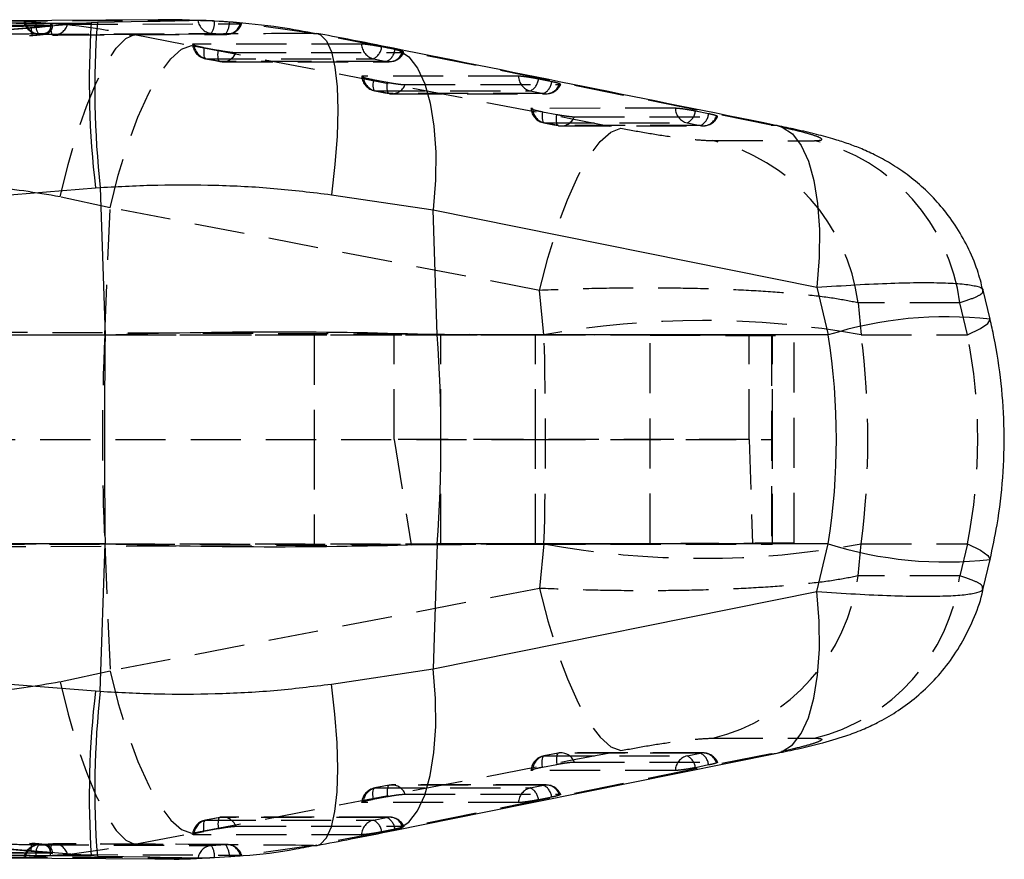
# Model space of a CAD drawing. Extents: x 33 to 407, y 68 to 265.
# Tile 9 of 20: x 195 to 220, y 118 to 139. Entities that reach past the tile are written whole.
import ezdxf

# ---------------------------------------------------------------- set-up
doc = ezdxf.new("R2010")
doc.units = 0
doc.linetypes.add('HIDDEN', pattern=[1.905, 1.27, -0.635])
doc.layers.get('0').update_dxf_attribs({"linetype": 'CONTINUOUS'})

msp = doc.modelspace()

# ---------------------------------------------------------------- linework, layer by layer
at = {"color": 7, "linetype": 'CONTINUOUS'}
for p, q in [((195.5846, 138.6858), (191.6614, 138.6418)), ((196.6133, 138.7428), (193.7869, 138.5155)), ((198.3559, 138.8217), (193.892, 138.7896)), ((196.7681, 138.7553), (196.6133, 138.7428)), ((198.3566, 138.7831), (198.058, 138.7779)), ((199.676, 138.7844), (199.4761, 138.7925)), ((199.8521, 138.7773), (199.676, 138.7844)), ((193.7869, 138.5155), (195.0895, 138.6208)), ((163.2317, 131.8809), (196.7213, 134.5678)), ((196.7213, 134.5678), (196.8429, 134.5772)), ((196.8429, 134.5772), (196.9635, 130.8404)), ((202.6976, 134.393), (205.2754, 134.0076)), ((205.3775, 130.8437), (205.2754, 134.0076)), ((205.2754, 134.0076), (214.9922, 132.0499)), ((214.9922, 132.0499), (215.2769, 130.8437)), ((219.3768, 131.2419), (219.2032, 131.9776)), ((196.9635, 130.8404), (163.0482, 130.8404)), ((215.2769, 130.8437), (205.3775, 130.8437)), ((196.9635, 125.5594), (163.0482, 125.5594)), ((196.8429, 121.8226), (196.9635, 125.5594)), ((205.3775, 125.5561), (205.2754, 122.3922)), ((215.2769, 125.5561), (205.3775, 125.5561)), ((214.9922, 124.3498), (215.2769, 125.5561)), ((219.2032, 124.4222), (219.3768, 125.1579)), ((163.2317, 124.5189), (196.7213, 121.832)), ((205.2754, 122.3922), (214.9922, 124.3498)), ((202.6976, 122.0068), (205.2754, 122.3922)), ((196.7213, 121.832), (196.8429, 121.8226)), ((195.5846, 117.7139), (191.6614, 117.758)), ((196.6133, 117.657), (193.7869, 117.8843)), ((193.7869, 117.8843), (195.0895, 117.779)), ((193.8858, 117.6086), (198.3569, 117.5782)), ((196.7681, 117.6445), (196.6133, 117.657)), ((198.3575, 117.6167), (198.1015, 117.6212)), ((199.4746, 117.6061), (199.6726, 117.6177)), ((200.1123, 117.6342), (199.7374, 117.6096))]:
    msp.add_line(p, q, dxfattribs=at)
at = {"color": 8, "linetype": 'CONTINUOUS'}
for p, q in [((191.6614, 138.6235), (195.5608, 138.6683)), ((198.058, 138.7779), (196.7681, 138.7553)), ((191.6614, 117.7763), (195.5608, 117.7315)), ((198.1015, 117.6212), (196.7681, 117.6445))]:
    msp.add_line(p, q, dxfattribs=at)
at = {"color": 7, "linetype": 'HIDDEN'}
for p, q in [((195.2179, 138.758), (195.5807, 138.7338)), ((195.5608, 138.6683), (195.5846, 138.6686)), ((195.6326, 138.6663), (195.6326, 138.6822)), ((199.4647, 138.8025), (198.3566, 138.7831)), ((200.1123, 138.7655), (199.7374, 138.7901)), ((202.2423, 138.479), (200.3495, 138.7433)), ((200.3897, 138.7235), (200.4236, 138.7256)), ((177.9618, 137.0423), (195.113, 138.4265)), ((195.6409, 138.4377), (195.2829, 138.46)), ((197.7109, 138.4465), (199.1489, 138.1719)), ((199.6525, 138.4806), (200.0135, 138.4555)), ((204.1126, 138.1146), (202.2423, 138.479)), ((202.2423, 138.479), (202.3325, 138.4782)), ((199.4685, 138.1215), (199.8298, 138.053)), ((204.3025, 138.0671), (203.9676, 138.1356)), ((213.8285, 136.157), (204.1126, 138.1146)), ((204.1126, 138.1146), (204.2642, 138.1019)), ((199.8765, 137.7688), (199.5152, 137.8373)), ((203.7588, 137.8367), (204.0937, 137.7682)), ((203.7544, 137.3082), (204.1156, 137.2397)), ((208.2748, 137.2546), (207.9399, 137.3231)), ((208.4668, 137.1809), (208.5017, 137.185)), ((204.1624, 136.9555), (203.8011, 137.024)), ((207.7311, 137.0241), (208.066, 136.9556)), ((208.0402, 136.4949), (208.4015, 136.4263)), ((212.2471, 136.4422), (211.9122, 136.5106)), ((208.4482, 136.1421), (208.0869, 136.2107)), ((211.7035, 136.2116), (212.0383, 136.1431)), ((212.4391, 136.3684), (212.4732, 136.3721)), ((213.8285, 136.157), (213.9829, 136.1439)), ((212.3519, 135.7631), (214.9293, 135.7619)), ((197.0911, 134.065), (195.8271, 134.3397)), ((196.9537, 130.8437), (197.0911, 134.065)), ((207.9679, 131.9707), (197.0911, 134.065)), ((208.0788, 130.8437), (207.9679, 131.9707)), ((218.6119, 131.6548), (216.0331, 131.6563)), ((216.0331, 131.6563), (216.113, 130.8437)), ((218.8033, 130.8437), (218.6119, 131.6548)), ((159.4377, 131.0665), (204.2886, 130.8708)), ((159.3979, 130.8499), (207.8628, 130.8499)), ((188.2373, 130.8437), (196.9537, 130.8437)), ((196.9537, 130.8437), (208.0788, 130.8437)), ((202.2628, 130.8499), (202.2628, 128.1999)), ((204.2886, 130.8708), (210.7669, 130.8425)), ((204.2886, 128.1999), (204.2886, 130.8708)), ((205.4628, 128.1999), (205.4628, 130.8499)), ((207.8628, 128.1999), (207.8628, 130.8499)), ((207.8628, 130.8499), (213.8628, 130.8499)), ((210.7669, 125.5573), (210.7669, 130.8425)), ((213.2751, 128.1999), (213.2751, 130.8316)), ((213.8414, 130.8291), (213.8414, 125.5707)), ((213.8628, 128.1999), (213.8628, 130.8499)), ((214.4134, 125.5732), (214.4134, 130.8266)), ((216.113, 130.8437), (218.8033, 130.8437)), ((159.1279, 128.1999), (204.2886, 128.1999)), ((159.1279, 128.1999), (207.8628, 128.1999)), ((202.2628, 128.1999), (202.2628, 125.5499)), ((204.2886, 128.1999), (204.719, 125.5309)), ((213.2751, 128.1999), (204.2886, 128.1999)), ((205.4628, 125.5499), (205.4628, 128.1999)), ((207.8628, 128.1999), (213.8628, 128.1999)), ((207.8628, 125.5499), (207.8628, 128.1999)), ((213.2751, 128.1999), (213.3612, 125.5686)), ((213.8628, 125.5499), (213.8628, 128.1999)), ((159.36, 125.5499), (207.8628, 125.5499)), ((159.3972, 125.3332), (204.719, 125.5309)), ((188.2373, 125.5561), (196.9537, 125.5561)), ((196.9537, 125.5561), (197.0911, 122.3348)), ((196.9537, 125.5561), (208.0788, 125.5561)), ((204.719, 125.5309), (210.7669, 125.5573)), ((207.8628, 125.5499), (213.8628, 125.5499)), ((208.0788, 125.5561), (207.9679, 124.4291)), ((216.0331, 124.7435), (216.113, 125.5561)), ((216.113, 125.5561), (218.8033, 125.5561)), ((218.8033, 125.5561), (218.6119, 124.745)), ((218.6119, 124.745), (216.0331, 124.7435)), ((207.9679, 124.4291), (197.0911, 122.3348)), ((197.0911, 122.3348), (195.8271, 122.0601)), ((212.3519, 120.6367), (214.9293, 120.6379)), ((213.8285, 120.2428), (204.1126, 118.2852)), ((208.4404, 120.2575), (208.0791, 120.1889)), ((208.4482, 120.2577), (208.0869, 120.1891)), ((212.1062, 120.2636), (208.5162, 120.2646)), ((211.7035, 120.1882), (212.0383, 120.2567)), ((213.8285, 120.2428), (213.9829, 120.2559)), ((208.0402, 119.9049), (208.4015, 119.9735)), ((212.2471, 119.9576), (211.9122, 119.8892)), ((204.1545, 119.4441), (203.7933, 119.3756)), ((204.1624, 119.4443), (203.8011, 119.3757)), ((208.1338, 119.4511), (204.2303, 119.4512)), ((207.7311, 119.3757), (208.066, 119.4442)), ((177.9618, 119.3575), (195.113, 117.9733)), ((208.4668, 119.2189), (208.5017, 119.2148)), ((203.7544, 119.0916), (204.1156, 119.1601)), ((208.2748, 119.1452), (207.9399, 119.0767)), ((199.8687, 118.6309), (199.5074, 118.5623)), ((199.8765, 118.631), (199.5152, 118.5625)), ((204.1615, 118.6385), (199.9444, 118.638)), ((203.7588, 118.5631), (204.0937, 118.6316)), ((197.7109, 117.9533), (199.1489, 118.2279)), ((199.4685, 118.2783), (199.8298, 118.3468)), ((204.1126, 118.2852), (202.2423, 117.9208)), ((204.3025, 118.3327), (203.9676, 118.2642)), ((204.1126, 118.2852), (204.263, 118.2977)), ((195.6409, 117.9621), (195.2829, 117.9398)), ((200.0442, 117.9462), (195.6688, 117.9635)), ((199.6525, 117.9192), (200.0135, 117.9443)), ((195.5608, 117.7315), (195.5846, 117.7312)), ((195.6326, 117.7176), (195.6326, 117.7335)), ((202.2423, 117.9208), (200.3495, 117.6565)), ((202.2423, 117.9208), (202.3324, 117.9215)), ((195.2179, 117.6418), (195.5807, 117.666)), ((199.4647, 117.5973), (198.3575, 117.6167)), ((200.3897, 117.6763), (200.4236, 117.6742))]:
    msp.add_line(p, q, dxfattribs=at)
at = {"color": 7, "linetype": 'HIDDEN', "flags": 128}
for points in [[(199.314, 138.805), (198.9754, 138.8033), (197.6112, 138.7961), (194.9421, 138.7814)], [(195.5807, 138.7338), (195.5811, 138.6714), (195.5838, 138.6135), (195.5888, 138.5619), (195.5959, 138.5179), (195.6049, 138.4826), (195.6156, 138.4571), (195.6277, 138.442), (195.6409, 138.4377)], [(196.0151, 138.7091), (196.3508, 138.7102), (197.7148, 138.7149), (200.3897, 138.7235)], [(195.2829, 138.46), (195.6237, 138.4617), (196.9871, 138.4683), (199.6525, 138.4806)], [(200.0135, 138.4555), (199.6727, 138.4542), (198.3093, 138.4488), (195.6409, 138.4377)], [(195.8271, 134.3397), (196.0265, 135.157), (196.2498, 135.9255), (196.4908, 136.6231), (196.7424, 137.2297), (196.9975, 137.7278), (197.2487, 138.1033), (197.4888, 138.3451), (197.7109, 138.4465)], [(197.0911, 134.065), (197.2988, 134.886), (197.5355, 135.6575), (197.7944, 136.3573), (198.068, 136.9649), (198.3483, 137.4628), (198.6273, 137.8365), (198.8967, 138.0752), (199.1489, 138.1719)], [(199.1489, 138.1719), (208.7484, 136.3235), (210.0257, 136.0774)], [(203.4592, 138.2066), (203.118, 138.2066), (201.7532, 138.2068), (199.2156, 138.2072)], [(199.4685, 138.1215), (199.4635, 138.0606), (199.4617, 138.0043), (199.4632, 137.9543), (199.4679, 137.9119), (199.4757, 137.8782), (199.4864, 137.8542), (199.4997, 137.8404), (199.5152, 137.8373)], [(199.8765, 137.7688), (199.861, 137.7719), (199.8477, 137.7856), (199.837, 137.8097), (199.8292, 137.8434), (199.8245, 137.8858), (199.823, 137.9358), (199.8248, 137.992), (199.8298, 138.053)], [(200.2774, 137.994), (200.6186, 137.9939), (201.9834, 137.9938), (204.4945, 137.9935)], [(199.5074, 137.8375), (199.7603, 137.7895), (199.8687, 137.7689)], [(199.5152, 137.8373), (199.8564, 137.8373), (201.2212, 137.8371), (203.7588, 137.8367)], [(204.0937, 137.7682), (203.7525, 137.7682), (202.3877, 137.7684), (199.8765, 137.7688)], [(199.9444, 137.7618), (202.8963, 137.7614), (204.1615, 137.7612)], [(207.4315, 137.394), (207.0903, 137.394), (205.7255, 137.394), (203.5015, 137.394)], [(203.7544, 137.3082), (203.7493, 137.2473), (203.7476, 137.191), (203.749, 137.141), (203.7537, 137.0986), (203.7615, 137.0649), (203.7722, 137.0409), (203.7855, 137.0272), (203.8011, 137.024)], [(204.1624, 136.9555), (204.1468, 136.9586), (204.1335, 136.9723), (204.1228, 136.9964), (204.115, 137.0301), (204.1103, 137.0725), (204.1089, 137.1225), (204.1106, 137.1787), (204.1156, 137.2397)], [(204.5632, 137.1807), (204.9044, 137.1807), (206.2692, 137.1808), (208.4668, 137.1809)], [(203.7933, 137.0242), (204.0462, 136.9762), (204.1545, 136.9557)], [(203.8011, 137.024), (204.1423, 137.0241), (205.5071, 137.0241), (207.7311, 137.0241)], [(208.066, 136.9556), (207.7248, 136.9556), (206.36, 136.9555), (204.1624, 136.9555)], [(204.2303, 136.9485), (206.9628, 136.9486), (208.1338, 136.9487)], [(211.4038, 136.5815), (211.0626, 136.5814), (209.6978, 136.5811), (207.7873, 136.5807)], [(208.0402, 136.4949), (208.0352, 136.4339), (208.0334, 136.3777), (208.0349, 136.3277), (208.0396, 136.2853), (208.0474, 136.2516), (208.0581, 136.2276), (208.0714, 136.2138), (208.0869, 136.2107)], [(208.4482, 136.1421), (208.4326, 136.1452), (208.4193, 136.159), (208.4087, 136.183), (208.4009, 136.2167), (208.3962, 136.2591), (208.3947, 136.3091), (208.3965, 136.3653), (208.4015, 136.4263)], [(208.0791, 136.2109), (208.332, 136.1629), (208.4404, 136.1423)], [(208.0869, 136.2107), (208.4281, 136.2108), (209.7929, 136.2111), (211.7035, 136.2116)], [(208.849, 136.3673), (209.1902, 136.3674), (210.555, 136.3679), (212.4391, 136.3684)], [(207.9679, 131.9707), (208.1756, 132.7915), (208.4124, 133.5629), (208.6713, 134.2626), (208.9449, 134.8701), (209.2252, 135.368), (209.5042, 135.7418), (209.7736, 135.9806), (210.0257, 136.0774)], [(212.0383, 136.1431), (211.6971, 136.143), (210.3323, 136.1427), (208.4482, 136.1421)], [(208.5162, 136.1352), (211.0292, 136.1359), (212.1062, 136.1362)], [(218.8033, 130.8437), (219.1303, 131.0044), (219.3229, 131.1371), (219.3774, 131.239), (219.3768, 131.242)], [(210.7669, 130.8425), (211.5472, 130.8391), (212.2599, 130.836), (212.8899, 130.8332), (213.4241, 130.8309), (213.8514, 130.829), (214.1626, 130.8277), (214.3512, 130.8269), (214.4134, 130.8266)], [(214.4134, 125.5732), (214.3512, 125.5729), (214.1626, 125.5721), (213.8514, 125.5708), (213.4241, 125.5689), (212.8899, 125.5666), (212.2599, 125.5638), (211.5472, 125.5607), (210.7669, 125.5573)], [(218.8033, 125.5561), (219.1303, 125.3954), (219.3229, 125.2627), (219.3774, 125.1608), (219.3768, 125.1578)], [(207.9679, 124.4291), (208.1756, 123.6083), (208.4124, 122.8369), (208.6713, 122.1372), (208.9449, 121.5297), (209.2252, 121.0318), (209.5042, 120.658), (209.7736, 120.4192), (210.0257, 120.3224)], [(197.0911, 122.3348), (197.2988, 121.5138), (197.5355, 120.7423), (197.7944, 120.0425), (198.068, 119.4349), (198.3483, 118.937), (198.6273, 118.5633), (198.8967, 118.3246), (199.1489, 118.2279)], [(195.8271, 122.0601), (196.0265, 121.2428), (196.2498, 120.4743), (196.4908, 119.7767), (196.7424, 119.1701), (196.9975, 118.6719), (197.2487, 118.2965), (197.4888, 118.0547), (197.7109, 117.9533)], [(199.1489, 118.2279), (208.7484, 120.0763), (210.0257, 120.3224)], [(208.0402, 119.9049), (208.0352, 119.9659), (208.0334, 120.0221), (208.0349, 120.0721), (208.0396, 120.1145), (208.0474, 120.1482), (208.0581, 120.1722), (208.0714, 120.186), (208.0869, 120.1891)], [(208.0869, 120.1891), (208.4281, 120.189), (209.7929, 120.1887), (211.7035, 120.1882)], [(208.4482, 120.2577), (208.4326, 120.2546), (208.4193, 120.2408), (208.4087, 120.2168), (208.4009, 120.1831), (208.3962, 120.1407), (208.3947, 120.0907), (208.3965, 120.0345), (208.4015, 119.9735)], [(212.0383, 120.2567), (211.6971, 120.2568), (210.3323, 120.2571), (208.4482, 120.2577)], [(208.849, 120.0325), (209.1902, 120.0323), (210.555, 120.0319), (212.4391, 120.0314)], [(211.4038, 119.8183), (211.0626, 119.8184), (209.6978, 119.8187), (207.7873, 119.8191)], [(204.1624, 119.4443), (204.1468, 119.4412), (204.1335, 119.4274), (204.1228, 119.4034), (204.115, 119.3697), (204.1103, 119.3273), (204.1089, 119.2773), (204.1106, 119.2211), (204.1156, 119.1601)], [(208.066, 119.4442), (207.7248, 119.4442), (206.36, 119.4443), (204.1624, 119.4443)], [(203.7544, 119.0916), (203.7493, 119.1525), (203.7476, 119.2088), (203.749, 119.2588), (203.7537, 119.3012), (203.7615, 119.3348), (203.7722, 119.3589), (203.7855, 119.3726), (203.8011, 119.3757)], [(203.8011, 119.3757), (204.1423, 119.3757), (205.5071, 119.3757), (207.7311, 119.3757)], [(204.5632, 119.2191), (204.9044, 119.2191), (206.2692, 119.219), (208.4668, 119.2189)], [(207.4315, 119.0058), (207.0903, 119.0058), (205.7255, 119.0058), (203.5015, 119.0058)], [(199.4685, 118.2783), (199.4635, 118.3392), (199.4617, 118.3955), (199.4632, 118.4455), (199.4679, 118.4879), (199.4757, 118.5216), (199.4864, 118.5456), (199.4997, 118.5594), (199.5152, 118.5625)], [(199.5152, 118.5625), (199.8564, 118.5625), (201.2212, 118.5627), (203.7588, 118.5631)], [(199.8765, 118.631), (199.861, 118.6279), (199.8477, 118.6142), (199.837, 118.5901), (199.8292, 118.5564), (199.8245, 118.514), (199.823, 118.464), (199.8248, 118.4078), (199.8298, 118.3468)], [(204.0937, 118.6316), (203.7525, 118.6316), (202.3877, 118.6314), (199.8765, 118.631)], [(203.4592, 118.1932), (203.118, 118.1932), (201.7532, 118.193), (199.2156, 118.1926)], [(200.2774, 118.4058), (200.6186, 118.4058), (201.9834, 118.406), (204.4945, 118.4063)], [(195.5807, 117.666), (195.5811, 117.7284), (195.5838, 117.7862), (195.5888, 117.8379), (195.5959, 117.8819), (195.6049, 117.9172), (195.6156, 117.9427), (195.6277, 117.9578), (195.6409, 117.9621)], [(200.0135, 117.9443), (199.6727, 117.9456), (198.3093, 117.951), (195.6409, 117.9621)], [(195.2829, 117.9398), (195.6237, 117.9381), (196.9871, 117.9315), (199.6525, 117.9192)], [(199.314, 117.5948), (198.9754, 117.5965), (197.6112, 117.6037), (194.9421, 117.6184)], [(196.0151, 117.6907), (196.3508, 117.6896), (197.7148, 117.6849), (200.3897, 117.6763)]]:
    msp.add_lwpolyline(points, dxfattribs=at)
at = {"color": 8, "linetype": 'CONTINUOUS', "flags": 128}
for points in [[(202.3325, 138.4782), (202.42, 138.4456), (202.572, 138.2881), (202.6945, 138.0105), (202.7844, 137.6195), (202.8395, 137.1252), (202.8584, 136.5398), (202.8406, 135.878), (202.7865, 135.1563), (202.6976, 134.393)], [(204.2642, 138.1019), (204.3966, 138.0615), (204.6532, 137.8888), (204.8761, 137.6007), (205.0599, 137.2041), (205.2002, 136.7085), (205.2935, 136.1262), (205.3377, 135.4711), (205.3316, 134.7591), (205.2754, 134.0076)], [(213.9829, 136.1439), (214.1126, 136.1041), (214.3692, 135.9316), (214.5923, 135.6435), (214.7762, 135.2469), (214.9166, 134.7513), (215.0101, 134.1689), (215.0543, 133.5137), (215.0483, 132.8016), (214.9922, 132.0499)], [(213.9829, 120.2559), (214.1126, 120.2956), (214.3692, 120.4682), (214.5923, 120.7563), (214.7762, 121.1529), (214.9166, 121.6485), (215.0101, 122.2309), (215.0543, 122.8861), (215.0483, 123.5982), (214.9922, 124.3498)], [(204.263, 118.2977), (204.3966, 118.3383), (204.6532, 118.5109), (204.8761, 118.7991), (205.0599, 119.1957), (205.2002, 119.6913), (205.2935, 120.2736), (205.3377, 120.9287), (205.3316, 121.6407), (205.2754, 122.3922)], [(202.3324, 117.9215), (202.42, 117.9542), (202.572, 118.1116), (202.6945, 118.3893), (202.7844, 118.7802), (202.8395, 119.2746), (202.8584, 119.86), (202.8406, 120.5218), (202.7865, 121.2435), (202.6976, 122.0068)]]:
    msp.add_lwpolyline(points, dxfattribs=at)
at = {"color": 7, "linetype": 'CONTINUOUS', "flags": 128}
msp.add_lwpolyline([(204.2671, 118.2985), (206.6052, 118.7696), (213.9833, 120.2557)], dxfattribs=at)
at = {"color": 7, "linetype": 'HIDDEN'}
for centre, radius, start, end in [((195.3025, 138.8654), 0.406, 192.41177, 266.94189), ((195.3195, 138.8402), 0.382, 188.84767, 264.50089), ((195.5802, 138.6809), 0.3704, 167.97548, 216.61746), ((195.6585, 138.8071), 0.3699, 267.27197, 344.62183), ((199.6926, 138.8612), 0.3827, 188.44028, 263.99035), ((199.2315, 138.7625), 0.5066, 326.19022, 3.12673), ((199.6373, 138.7461), 0.4754, 322.32191, 2.34689), ((200.0345, 138.8241), 0.3692, 266.75058, 344.18504), ((200.0427, 138.8602), 0.406, 270.21482, 340.78329), ((195.6671, 138.8427), 0.406, 265.92554, 270.24592), ((199.5831, 138.2364), 0.406, 185.1688, 259.25576), ((199.6097, 138.2201), 0.3942, 181.86348, 256.14073), ((203.8532, 138.2194), 0.3942, 181.87069, 256.14767), ((199.9404, 138.1244), 0.3614, 259.82601, 338.83841), ((203.602, 138.1686), 0.3671, 295.28622, 354.85046), ((203.9369, 138.1001), 0.367, 295.28485, 354.85392), ((204.1575, 138.1239), 0.3614, 259.83391, 338.8469), ((204.1615, 138.1672), 0.406, 269.99235, 335.41189), ((199.9444, 138.1678), 0.406, 259.25571, 269.99204), ((203.8955, 137.4068), 0.3942, 181.86424, 256.14038), ((207.8255, 137.4068), 0.3942, 181.87334, 256.14866), ((203.8689, 137.4231), 0.406, 185.16922, 259.25507), ((204.2262, 137.3112), 0.3614, 259.82389, 338.83881), ((207.5743, 137.356), 0.3671, 295.29004, 354.85325), ((207.9092, 137.2875), 0.3671, 295.29079, 354.85317), ((208.1298, 137.3113), 0.3614, 259.83557, 338.84747), ((208.1338, 137.3546), 0.406, 270.00178, 335.40377), ((204.2302, 137.3545), 0.406, 259.25499, 270.00143), ((208.1548, 136.6098), 0.406, 185.16977, 259.25378), ((208.1814, 136.5935), 0.3943, 181.86491, 256.13633), ((211.7978, 136.5944), 0.3942, 181.87649, 256.15123), ((211.5466, 136.5436), 0.3672, 295.29954, 354.85513), ((211.8814, 136.4751), 0.3672, 295.30344, 354.85399), ((208.512, 136.4978), 0.3613, 259.82092, 338.83734), ((212.1021, 136.4988), 0.3613, 259.83709, 338.85343), ((212.1061, 136.5422), 0.406, 270.01617, 335.37351), ((208.5161, 136.5412), 0.406, 259.25362, 270.01581), ((211.208, 131.0345), 4.865, 7.34385, 76.40117), ((213.7869, 131.033), 4.8648, 7.34303, 76.41909), ((212.0959, 109.0291), 22.1813, 79.56596, 100.43404), ((259.2988, 128.1999), 62.4012, 177.571783, 182.428217), ((212.0959, 147.3706), 22.1813, 259.56596, 280.43404), ((211.208, 125.3653), 4.865, 283.59883, 352.65615), ((213.7869, 125.3668), 4.8648, 283.58091, 352.65697), ((208.1548, 119.79), 0.406, 100.74622, 174.68471), ((208.1814, 119.8063), 0.3943, 103.86367, 178.13509), ((208.5161, 119.8586), 0.406, 89.98419, 100.74638), ((208.512, 119.902), 0.3613, 21.16266, 100.17908), ((211.7978, 119.8054), 0.3942, 103.84877, 178.12351), ((211.5466, 119.8562), 0.3672, 5.14487, 64.70046), ((212.1021, 119.901), 0.3613, 21.14657, 100.16291), ((211.8814, 119.9247), 0.3672, 5.14601, 64.69656), ((212.1061, 119.8576), 0.406, 24.46277, 89.98383), ((204.2302, 119.0453), 0.406, 89.99857, 100.74501), ((204.2262, 119.0886), 0.3614, 21.16119, 100.17611), ((208.1298, 119.0885), 0.3614, 21.15253, 100.16443), ((207.9092, 119.1123), 0.3671, 5.14683, 64.70921), ((208.1338, 119.0451), 0.406, 24.46175, 89.99822), ((203.8689, 118.9767), 0.406, 100.74493, 174.68552), ((203.8955, 118.993), 0.3942, 103.85962, 178.13576), ((207.8255, 118.9929), 0.3942, 103.85134, 178.12666), ((207.5743, 119.0438), 0.3671, 5.14675, 64.70996), ((199.5831, 118.1634), 0.406, 100.74424, 174.68597), ((199.6097, 118.1797), 0.3942, 103.85927, 178.13652), ((199.9444, 118.232), 0.406, 90.00796, 100.74429), ((199.9404, 118.2753), 0.3614, 21.16159, 100.17399), ((203.8532, 118.1804), 0.3942, 103.85233, 178.12931), ((203.602, 118.2312), 0.3671, 5.14954, 64.71378), ((204.1575, 118.2759), 0.3614, 21.1531, 100.16609), ((203.9369, 118.2997), 0.367, 5.14608, 64.71515), ((204.1615, 118.2326), 0.406, 24.46264, 90.00765), ((195.6671, 117.5571), 0.406, 89.75408, 94.07446), ((195.6585, 117.5927), 0.3699, 15.37817, 92.72803), ((200.0345, 117.5757), 0.3692, 15.81496, 93.24942), ((199.6373, 117.6537), 0.4754, 357.65311, 37.67809), ((200.0427, 117.5396), 0.406, 19.26712, 89.78518), ((195.3025, 117.5344), 0.406, 93.05811, 167.67807), ((195.3195, 117.5596), 0.382, 95.49911, 171.15233), ((195.5802, 117.7189), 0.3704, 143.38254, 192.02452), ((199.6926, 117.5386), 0.3827, 96.00965, 171.55972), ((199.2315, 117.6373), 0.5066, 356.87327, 33.80978)]:
    msp.add_arc(centre, radius, start, end, dxfattribs=at)
at = {"color": 7, "linetype": 'CONTINUOUS'}
for centre, radius, start, end in [((219.2386, 137.2389), 22.6752, 176.1972, 186.76509), ((218.6906, 137.0581), 21.9881, 175.57326, 186.47856), ((442.5596, 128.1999), 245.6103, 179.384013, 180.615987), ((167.9073, 128.1999), 37.5633, 355.96405, 4.03595), ((219.2386, 119.1609), 22.6752, 173.23491, 183.8028), ((218.6906, 119.3417), 21.9881, 173.52144, 184.42674)]:
    msp.add_arc(centre, radius, start, end, dxfattribs=at)
at = {"color": 8, "linetype": 'CONTINUOUS'}
for centre, radius, start, end in [((218.2697, 121.3371), 9.9666, 83.62193, 107.47456), ((218.2696, 135.0626), 9.9664, 252.52529, 276.37832)]:
    msp.add_arc(centre, radius, start, end, dxfattribs=at)
at = {"color": 7, "linetype": 'CONTINUOUS'}
for centre, major_axis, ratio, start_param, end_param in [((198.0605, 128.1999), (18.4161, 0.4888), 0.1450852, 1.1583604, 1.6265478), ((201.7587, 128.1999), (0, 15.225), 0.9015892, 4.5378561, 4.8869219), ((198.0605, 128.1999), (18.4161, -0.4888), 0.1450852, 4.6566375, 5.1248249)]:
    msp.add_ellipse(centre, major_axis=major_axis, ratio=ratio, start_param=start_param, end_param=end_param, dxfattribs=at)
at = {"color": 7, "linetype": 'HIDDEN'}
for centre, major_axis, ratio, start_param, end_param in [((205.31, 128.1999), (0, 15.225), 0.1846648, 4.5378561, 4.8869219), ((205.31, 128.1999), (0, 15.225), 0.7205053, 4.5378561, 4.8869219), ((201.7587, 128.1999), (17.3075, 0), 0.8796751, 6.1086524, 6.4577182)]:
    msp.add_ellipse(centre, major_axis=major_axis, ratio=ratio, start_param=start_param, end_param=end_param, dxfattribs=at)
at = {"color": 7, "linetype": 'CONTINUOUS'}
for points, knots in [([(192.0838, 138.699), (192.9598, 138.7078), (194.4709, 138.723), (195.9793, 138.7369), (196.6133, 138.7428)], [0, 0, 0, 0, 0.579719, 1, 1, 1, 1]), ([(194.9128, 138.7781), (194.9255, 138.7769), (194.9509, 138.7744), (195.0398, 138.7686), (195.1345, 138.7629), (195.1975, 138.7592), (195.2179, 138.758)], [0, 0, 0, 0, 0.28801168, 0.57536666, 0.8620327, 1, 1, 1, 1]), ([(195.0895, 138.6208), (195.1519, 138.626), (195.2334, 138.6328), (195.3078, 138.6399), (195.3253, 138.6416)], [0, 0, 0, 0, 0.7657205, 1, 1, 1, 1]), ([(195.3253, 138.6416), (195.354, 138.6444), (195.4348, 138.6525), (195.5425, 138.6649), (195.6213, 138.6767), (195.6417, 138.6842), (195.6143, 138.6861), (195.5876, 138.6859), (195.5847, 138.6858)], [0, 0, 0, 0, 0.1181452, 0.3326984, 0.5469813, 0.7606726, 0.9737081, 1, 1, 1, 1]), ([(199.4761, 138.7925), (199.2286, 138.8065), (198.7567, 138.8332), (198.2828, 138.8169), (198.0574, 138.8091)], [0, 0, 0, 0, 0.5242665, 1, 1, 1, 1]), ([(200.1314, 138.7617), (200.1095, 138.7641), (200.0172, 138.7746), (199.9236, 138.7761), (199.8521, 138.7773)], [0, 0, 0, 0, 0.2364905, 1, 1, 1, 1]), ([(202.3294, 138.4647), (202.0193, 138.5235), (201.2956, 138.6607), (200.5548, 138.7249), (200.1314, 138.7617)], [0, 0, 0, 0, 0.4284759, 1, 1, 1, 1]), ([(204.2641, 138.1013), (203.8833, 138.1775), (203.2503, 138.304), (202.5921, 138.4279), (202.33, 138.4772)], [0, 0, 0, 0, 0.60164626, 1, 1, 1, 1]), ([(213.9834, 136.1438), (213.9732, 136.1458), (210.7345, 136.7979), (207.4957, 137.4506), (204.2671, 138.1014)], [0, 0, 0, 0, 0.0031248, 1, 1, 1, 1]), ([(219.1957, 131.9762), (219.1529, 132.1473), (219.0576, 132.5279), (218.8168, 133.0798), (218.5061, 133.6206), (218.146, 134.0994), (217.7525, 134.5148), (217.3384, 134.8662), (216.9189, 135.1544), (216.5123, 135.3812), (216.1354, 135.5529), (215.7836, 135.6865), (215.4076, 135.8074), (214.9758, 135.9243), (214.4932, 136.0386), (214.1402, 136.111), (213.9817, 136.1435)], [0, 0, 0, 0, 0.0704505, 0.1567122, 0.2397708, 0.3195712, 0.3959617, 0.4686843, 0.5373111, 0.6012056, 0.6585734, 0.7110523, 0.769061, 0.8472423, 0.9314408, 1, 1, 1, 1]), ([(196.8429, 134.5772), (197.3275, 134.6028), (198.2966, 134.6541), (199.7666, 134.646), (201.2415, 134.5724), (202.2122, 134.4528), (202.6976, 134.393)], [0, 0, 0, 0, 0.2461301, 0.4922509, 0.7461288, 1, 1, 1, 1]), ([(219.3768, 125.1579), (219.44, 125.4515), (219.5874, 126.1366), (219.7133, 127.2311), (219.7485, 128.4285), (219.6724, 129.6201), (219.5308, 130.5573), (219.4103, 131.0929), (219.3768, 131.2419)], [0, 0, 0, 0, 0.146797, 0.3425967, 0.5374223, 0.7315343, 0.9253371, 1, 1, 1, 1]), ([(213.983, 120.2562), (214.1642, 120.2937), (214.5453, 120.3724), (215.117, 120.5104), (215.6293, 120.6565), (216.1263, 120.8415), (216.5589, 121.0412), (217.0044, 121.2971), (217.4691, 121.634), (217.9191, 122.0462), (218.3363, 122.5356), (218.7033, 123.0948), (218.99, 123.7145), (219.1563, 124.1646), (219.1977, 124.4084), (219.2003, 124.4238)], [0, 0, 0, 0, 0.0788288, 0.1657116, 0.2772245, 0.3440095, 0.4036502, 0.4763381, 0.5528722, 0.6345602, 0.7206328, 0.8098661, 0.9011516, 0.9937362, 1, 1, 1, 1]), ([(196.8429, 121.8226), (197.3275, 121.797), (198.2966, 121.7457), (199.7666, 121.7538), (201.2415, 121.8274), (202.2122, 121.947), (202.6976, 122.0068)], [0, 0, 0, 0, 0.2461301, 0.4922509, 0.7461288, 1, 1, 1, 1]), ([(202.3303, 117.9226), (202.6183, 117.9769), (203.2759, 118.1008), (203.9078, 118.2274), (204.2629, 118.2985)], [0, 0, 0, 0, 0.4380251, 1, 1, 1, 1]), ([(192.0838, 117.7008), (192.9598, 117.692), (194.4709, 117.6768), (195.9793, 117.6629), (196.6133, 117.657)], [0, 0, 0, 0, 0.579719, 1, 1, 1, 1]), ([(195.0895, 117.779), (195.1519, 117.7738), (195.2334, 117.767), (195.3078, 117.7599), (195.3253, 117.7582)], [0, 0, 0, 0, 0.7657205, 1, 1, 1, 1]), ([(195.3253, 117.7582), (195.354, 117.7554), (195.4348, 117.7473), (195.5425, 117.7349), (195.6213, 117.7231), (195.6417, 117.7156), (195.6143, 117.7137), (195.5876, 117.7139), (195.5847, 117.7139)], [0, 0, 0, 0, 0.1181452, 0.3326984, 0.5469813, 0.7606726, 0.9737081, 1, 1, 1, 1]), ([(200.1362, 117.6449), (200.2454, 117.6507), (200.8025, 117.6806), (201.5377, 117.7758), (202.1506, 117.9006), (202.3295, 117.937)], [0, 0, 0, 0, 0.1471168, 0.7510141, 1, 1, 1, 1]), ([(194.9128, 117.6217), (194.9255, 117.6229), (194.9509, 117.6254), (195.0398, 117.6311), (195.1345, 117.6369), (195.1975, 117.6406), (195.2179, 117.6418)], [0, 0, 0, 0, 0.28801168, 0.57536666, 0.8620327, 1, 1, 1, 1]), ([(198.1014, 117.5895), (198.4282, 117.5798), (198.8873, 117.5662), (199.3432, 117.5972), (199.4746, 117.6061)], [0, 0, 0, 0, 0.7119239, 1, 1, 1, 1])]:
    msp.add_open_spline(points, degree=3, knots=knots, dxfattribs=at)
at = {"color": 7, "linetype": 'HIDDEN'}
for points, knots in [([(193.8931, 138.7473), (194.2273, 138.7623), (195.5216, 138.8202), (196.7785, 138.6057), (197.7109, 138.4465)], [0, 0, 0, 0, 0.2582074, 1, 1, 1, 1]), ([(194.9421, 138.7814), (194.9275, 138.7813), (194.9054, 138.7811), (194.9097, 138.7799), (194.9112, 138.7795)], [0, 0, 0, 0, 0.6576633, 1, 1, 1, 1]), ([(195.1168, 138.4271), (195.1569, 138.4303), (195.2418, 138.4372), (195.3539, 138.4488), (195.4265, 138.4582), (195.4602, 138.4636), (195.4928, 138.4724), (195.5266, 138.4864), (195.5687, 138.5146), (195.6081, 138.5633), (195.6318, 138.6184), (195.6299, 138.6541), (195.6292, 138.6663)], [0, 0, 0, 0, 0.1570433, 0.332099, 0.5060136, 0.6139553, 0.6571419, 0.7036141, 0.7706837, 0.8586283, 0.9515585, 1, 1, 1, 1]), ([(195.5848, 138.6686), (195.6041, 138.6685), (195.6427, 138.6682), (195.6264, 138.6637), (195.5556, 138.6569), (195.4477, 138.6491), (195.3606, 138.6438), (195.3253, 138.6416)], [0, 0, 0, 0, 0.2132167, 0.4270649, 0.640146, 0.8537019, 1, 1, 1, 1]), ([(195.5849, 138.6686), (195.5825, 138.6435), (195.5776, 138.5933), (195.5395, 138.5287), (195.4845, 138.4812), (195.4395, 138.4713), (195.417, 138.4664)], [0, 0, 0, 0, 0.2500015, 0.4999975, 0.7499888, 1, 1, 1, 1]), ([(195.5807, 138.7338), (195.6229, 138.7307), (195.7091, 138.7243), (195.8362, 138.716), (195.9444, 138.7103), (195.996, 138.709), (196.0148, 138.7091), (196.0151, 138.7091)], [0, 0, 0, 0, 0.2420168, 0.4928361, 0.744208, 0.9961959, 1, 1, 1, 1]), ([(199.4647, 138.8025), (199.4364, 138.8033), (199.3734, 138.8049), (199.3351, 138.8049), (199.314, 138.805)], [0, 0, 0, 0, 0.4504802, 1, 1, 1, 1]), ([(199.7374, 138.7901), (199.6963, 138.7924), (199.6111, 138.797), (199.5188, 138.8009), (199.4728, 138.8023), (199.4647, 138.8025)], [0, 0, 0, 0, 0.4349817, 0.9007537, 1, 1, 1, 1]), ([(200.3495, 138.7433), (200.32, 138.7468), (200.261, 138.7537), (200.1707, 138.7611), (200.1202, 138.7649), (200.1123, 138.7655)], [0, 0, 0, 0, 0.4572799, 0.9144574, 1, 1, 1, 1]), ([(200.4215, 138.7275), (200.4217, 138.7288), (200.4223, 138.7319), (200.3863, 138.7383), (200.3553, 138.7425), (200.3495, 138.7433)], [0, 0, 0, 0, 0.3615808, 0.8801747, 1, 1, 1, 1]), ([(195.4171, 138.4664), (195.3603, 138.4658), (195.0761, 138.4627), (193.8827, 138.4494), (192.6324, 138.435), (191.6094, 138.4227), (191.4957, 138.4214)], [0, 0, 0, 0, 0.0434773, 0.2173876, 0.9130283, 1, 1, 1, 1]), ([(195.0895, 138.6208), (195.0912, 138.6009), (195.0948, 138.5586), (195.1007, 138.5004), (195.1057, 138.4599), (195.1101, 138.4313), (195.1119, 138.4283), (195.113, 138.4265)], [0, 0, 0, 0, 0.18895747, 0.4028068, 0.6180423, 0.75914346, 1, 1, 1, 1]), ([(195.113, 138.4265), (195.1155, 138.4267), (195.1477, 138.4293), (195.1795, 138.4322), (195.2089, 138.4348)], [0, 0, 0, 0, 0.0767208, 1, 1, 1, 1]), ([(195.3963, 138.4547), (195.412, 138.457), (195.4441, 138.4617), (195.452, 138.4659), (195.4287, 138.4663), (195.4171, 138.4664)], [0, 0, 0, 0, 0.3216344, 0.661507, 1, 1, 1, 1]), ([(195.6688, 138.4366), (196.1752, 138.4388), (197.6337, 138.4451), (199.0921, 138.4502), (200.0442, 138.4535)], [0, 0, 0, 0, 0.3472186, 1, 1, 1, 1]), ([(202.2423, 138.479), (201.433, 138.4733), (199.9213, 138.4627), (198.4121, 138.4517), (197.7109, 138.4465)], [0, 0, 0, 0, 0.5353792, 1, 1, 1, 1]), ([(199.2156, 138.2072), (199.1992, 138.2069), (199.1765, 138.2063), (199.1822, 138.2008), (199.1838, 138.1993)], [0, 0, 0, 0, 0.7296754, 1, 1, 1, 1]), ([(199.1884, 138.1919), (199.2022, 138.1862), (199.2298, 138.175), (199.3206, 138.1518), (199.4068, 138.1334), (199.4585, 138.1235), (199.4685, 138.1215)], [0, 0, 0, 0, 0.3085364, 0.6170593, 0.9255952, 1, 1, 1, 1]), ([(203.9676, 138.1356), (203.9335, 138.1424), (203.8583, 138.1572), (203.7324, 138.178), (203.6094, 138.1951), (203.5139, 138.205), (203.4758, 138.2061), (203.4592, 138.2066)], [0, 0, 0, 0, 0.1801834, 0.3974942, 0.6148172, 0.8321268, 1, 1, 1, 1]), ([(199.8298, 138.053), (199.8614, 138.0472), (199.9358, 138.0335), (200.0557, 138.0149), (200.1714, 138.0004), (200.2426, 137.9945), (200.27, 137.9941), (200.2774, 137.994)], [0, 0, 0, 0, 0.1794695, 0.42293384, 0.6663966, 0.90986108, 1, 1, 1, 1]), ([(204.5278, 137.9999), (204.5275, 138.0028), (204.527, 138.0092), (204.474, 138.0271), (204.3947, 138.0476), (204.3294, 138.0614), (204.3025, 138.0671)], [0, 0, 0, 0, 0.23006212, 0.51517077, 0.80029199, 1, 1, 1, 1]), ([(204.4945, 137.9935), (204.4947, 137.9935), (204.5135, 137.9935), (204.5216, 137.9956), (204.5295, 137.9977)], [0, 0, 0, 0, 0.0143302, 1, 1, 1, 1]), ([(203.5015, 137.394), (203.485, 137.3936), (203.4624, 137.3931), (203.4681, 137.3875), (203.4696, 137.386)], [0, 0, 0, 0, 0.72962783, 1, 1, 1, 1]), ([(207.9399, 137.3231), (207.9058, 137.3298), (207.8306, 137.3446), (207.7047, 137.3655), (207.5817, 137.3825), (207.4863, 137.3924), (207.4481, 137.3935), (207.4315, 137.394)], [0, 0, 0, 0, 0.1801934, 0.3975011, 0.6148221, 0.8321333, 1, 1, 1, 1]), ([(203.4742, 137.3786), (203.488, 137.373), (203.5157, 137.3617), (203.6064, 137.3385), (203.6926, 137.3201), (203.7443, 137.3102), (203.7544, 137.3082)], [0, 0, 0, 0, 0.3085316, 0.6170566, 0.9255785, 1, 1, 1, 1]), ([(204.1156, 137.2397), (204.1472, 137.2339), (204.2215, 137.2202), (204.3414, 137.2017), (204.4572, 137.1871), (204.5284, 137.1812), (204.5558, 137.1808), (204.5632, 137.1807)], [0, 0, 0, 0, 0.1792055, 0.4226679, 0.6661283, 0.9095904, 1, 1, 1, 1]), ([(208.4999, 137.1874), (208.4998, 137.1902), (208.4996, 137.1964), (208.4474, 137.2143), (208.3681, 137.2348), (208.3022, 137.2488), (208.2748, 137.2546)], [0, 0, 0, 0, 0.2259945, 0.5111003, 0.7961952, 1, 1, 1, 1]), ([(207.7873, 136.5807), (207.773, 136.5799), (207.7439, 136.5784), (207.7532, 136.5663), (207.8032, 136.5481), (207.8916, 136.5253), (207.9783, 136.5067), (208.0301, 136.4968), (208.0402, 136.4949)], [0, 0, 0, 0, 0.1855053, 0.3774777, 0.5694489, 0.7614181, 0.9533906, 1, 1, 1, 1]), ([(208.4015, 136.4263), (208.4065, 136.4253), (208.4536, 136.4164), (208.5476, 136.4002), (208.6737, 136.382), (208.7826, 136.3697), (208.827, 136.3681), (208.849, 136.3673)], [0, 0, 0, 0, 0.0290829, 0.2726825, 0.5162889, 0.7598973, 1, 1, 1, 1]), ([(211.9122, 136.5106), (211.8781, 136.5173), (211.8029, 136.5322), (211.677, 136.553), (211.554, 136.57), (211.4586, 136.5799), (211.4204, 136.581), (211.4038, 136.5815)], [0, 0, 0, 0, 0.1802139, 0.3975165, 0.6148333, 0.8321514, 1, 1, 1, 1]), ([(212.4716, 136.3751), (212.472, 136.3776), (212.473, 136.3835), (212.4233, 136.4008), (212.3443, 136.4216), (212.2765, 136.4359), (212.2471, 136.4422)], [0, 0, 0, 0, 0.2112471, 0.4963062, 0.7813674, 1, 1, 1, 1]), ([(214.9293, 135.7619), (215.0013, 135.7656), (215.1453, 135.773), (215.0949, 135.8327), (214.8467, 135.9213), (214.4176, 136.0335), (214.0277, 136.1153), (213.8285, 136.157)], [0, 0, 0, 0, 0.1973259, 0.3948327, 0.5898823, 0.7904977, 1, 1, 1, 1]), ([(210.0257, 136.0774), (210.2553, 136.035), (210.7148, 135.9501), (211.3968, 135.8479), (211.9923, 135.7769), (212.2301, 135.7678), (212.3519, 135.7631)], [0, 0, 0, 0, 0.25341587, 0.5073718, 0.74764518, 1, 1, 1, 1]), ([(195.8271, 134.3397), (195.2117, 134.445), (193.9614, 134.6589), (192.6708, 134.5722), (192.0155, 134.5282)], [0, 0, 0, 0, 0.4922508, 1, 1, 1, 1]), ([(216.0331, 131.6563), (215.8351, 131.6958), (215.4391, 131.7748), (214.6344, 131.8702), (213.7117, 131.945), (212.6777, 131.9985), (211.5415, 132.029), (210.3464, 132.0348), (209.1384, 132.0172), (208.3581, 131.9862), (207.9679, 131.9707)], [0, 0, 0, 0, 0.1277826, 0.255564, 0.3773007, 0.4990381, 0.6258612, 0.7526872, 0.8763419, 1, 1, 1, 1]), ([(219.1863, 131.9736), (219.1888, 131.95), (219.1946, 131.8954), (219.0081, 131.7881), (218.745, 131.6996), (218.6119, 131.6548)], [0, 0, 0, 0, 0.27402236, 0.63249558, 1, 1, 1, 1]), ([(216.0331, 124.7435), (215.8351, 124.704), (215.4391, 124.625), (214.6344, 124.5296), (213.7117, 124.4548), (212.6777, 124.4013), (211.5415, 124.3708), (210.3464, 124.365), (209.1384, 124.3826), (208.3581, 124.4136), (207.9679, 124.4291)], [0, 0, 0, 0, 0.1277826, 0.255564, 0.3773007, 0.4990381, 0.6258612, 0.7526872, 0.8763419, 1, 1, 1, 1]), ([(219.1863, 124.4262), (219.1888, 124.4498), (219.1946, 124.5044), (219.0081, 124.6117), (218.745, 124.7002), (218.6119, 124.745)], [0, 0, 0, 0, 0.27402236, 0.63249558, 1, 1, 1, 1]), ([(195.8271, 122.0601), (195.2117, 121.9548), (193.9614, 121.7409), (192.6708, 121.8276), (192.0155, 121.8716)], [0, 0, 0, 0, 0.4922508, 1, 1, 1, 1]), ([(210.0257, 120.3224), (210.2553, 120.3648), (210.7148, 120.4497), (211.3968, 120.5519), (211.9923, 120.6229), (212.2301, 120.632), (212.3519, 120.6367)], [0, 0, 0, 0, 0.25341587, 0.5073718, 0.74764518, 1, 1, 1, 1]), ([(214.9293, 120.6379), (215.0013, 120.6342), (215.1453, 120.6268), (215.0949, 120.5671), (214.8467, 120.4785), (214.4176, 120.3663), (214.0277, 120.2845), (213.8285, 120.2428)], [0, 0, 0, 0, 0.1973259, 0.3948327, 0.5898823, 0.7904977, 1, 1, 1, 1]), ([(208.4015, 119.9735), (208.4065, 119.9745), (208.4536, 119.9834), (208.5476, 119.9996), (208.6737, 120.0178), (208.7826, 120.0301), (208.827, 120.0317), (208.849, 120.0325)], [0, 0, 0, 0, 0.0290829, 0.2726825, 0.5162889, 0.7598973, 1, 1, 1, 1]), ([(212.4391, 120.0314), (212.4532, 120.0306), (212.4822, 120.0291), (212.4738, 120.0173), (212.4244, 119.9992), (212.3441, 119.9782), (212.2765, 119.9639), (212.2471, 119.9576)], [0, 0, 0, 0, 0.2010772, 0.4131661, 0.6252507, 0.8373369, 1, 1, 1, 1]), ([(207.7873, 119.8191), (207.7709, 119.8195), (207.7482, 119.8201), (207.7539, 119.8256), (207.7555, 119.8272)], [0, 0, 0, 0, 0.7265891, 1, 1, 1, 1]), ([(207.76, 119.8345), (207.7738, 119.8402), (207.8014, 119.8514), (207.8921, 119.8746), (207.9783, 119.8931), (208.0301, 119.903), (208.0402, 119.9049)], [0, 0, 0, 0, 0.3083763, 0.6167497, 0.9251281, 1, 1, 1, 1]), ([(211.9122, 119.8892), (211.8781, 119.8824), (211.8029, 119.8676), (211.677, 119.8468), (211.554, 119.8298), (211.4586, 119.8199), (211.4204, 119.8188), (211.4038, 119.8183)], [0, 0, 0, 0, 0.1802139, 0.3975165, 0.6148333, 0.8321514, 1, 1, 1, 1]), ([(204.1156, 119.1601), (204.1472, 119.1659), (204.2215, 119.1796), (204.3414, 119.1981), (204.4572, 119.2127), (204.5284, 119.2185), (204.5558, 119.219), (204.5632, 119.2191)], [0, 0, 0, 0, 0.1792055, 0.4226679, 0.6661283, 0.9095904, 1, 1, 1, 1]), ([(208.4999, 119.2124), (208.4998, 119.2096), (208.4997, 119.2034), (208.4474, 119.1855), (208.3681, 119.165), (208.3022, 119.151), (208.2748, 119.1452)], [0, 0, 0, 0, 0.2265432, 0.511447, 0.7963397, 1, 1, 1, 1]), ([(203.5015, 119.0058), (203.4872, 119.0066), (203.458, 119.0081), (203.4674, 119.0202), (203.5175, 119.0384), (203.6059, 119.0612), (203.6926, 119.0797), (203.7443, 119.0896), (203.7544, 119.0916)], [0, 0, 0, 0, 0.1858191, 0.3777885, 0.5697604, 0.7617282, 0.9536941, 1, 1, 1, 1]), ([(207.9399, 119.0767), (207.9058, 119.07), (207.8306, 119.0552), (207.7047, 119.0343), (207.5817, 119.0173), (207.4863, 119.0074), (207.4481, 119.0063), (207.4315, 119.0058)], [0, 0, 0, 0, 0.1801934, 0.3975011, 0.6148221, 0.8321333, 1, 1, 1, 1]), ([(199.2156, 118.1926), (199.2013, 118.1933), (199.1722, 118.1948), (199.1816, 118.2069), (199.2317, 118.2251), (199.3201, 118.2479), (199.4068, 118.2664), (199.4585, 118.2763), (199.4685, 118.2783)], [0, 0, 0, 0, 0.1858252, 0.3777942, 0.5697673, 0.761732, 0.9537049, 1, 1, 1, 1]), ([(199.8298, 118.3468), (199.8614, 118.3526), (199.9358, 118.3663), (200.0557, 118.3849), (200.1714, 118.3994), (200.2426, 118.4053), (200.27, 118.4057), (200.2774, 118.4058)], [0, 0, 0, 0, 0.1794695, 0.42293384, 0.6663966, 0.90986108, 1, 1, 1, 1]), ([(203.9676, 118.2642), (203.9335, 118.2574), (203.8583, 118.2426), (203.7324, 118.2218), (203.6094, 118.2047), (203.5139, 118.1948), (203.4758, 118.1937), (203.4592, 118.1932)], [0, 0, 0, 0, 0.1801834, 0.3974942, 0.6148172, 0.8321268, 1, 1, 1, 1]), ([(204.4945, 118.4063), (204.4947, 118.4063), (204.5135, 118.4063), (204.5369, 118.4034), (204.5276, 118.3914), (204.4748, 118.3728), (204.3946, 118.3521), (204.3293, 118.3383), (204.3025, 118.3327)], [0, 0, 0, 0, 0.0030835, 0.2151729, 0.4272637, 0.6393485, 0.8514425, 1, 1, 1, 1]), ([(195.4171, 117.9334), (195.3603, 117.934), (195.0761, 117.9371), (193.8827, 117.9504), (192.6324, 117.9648), (191.6094, 117.977), (191.4957, 117.9784)], [0, 0, 0, 0, 0.0434773, 0.2173876, 0.9130283, 1, 1, 1, 1]), ([(193.8869, 117.6526), (194.2232, 117.6376), (195.5196, 117.5794), (196.7785, 117.7942), (197.7109, 117.9533)], [0, 0, 0, 0, 0.2593927, 1, 1, 1, 1]), ([(195.0895, 117.779), (195.0912, 117.7989), (195.0948, 117.8412), (195.1007, 117.8994), (195.1057, 117.9399), (195.1101, 117.9685), (195.1119, 117.9714), (195.113, 117.9733)], [0, 0, 0, 0, 0.18895747, 0.4028068, 0.6180423, 0.75914346, 1, 1, 1, 1]), ([(195.6293, 117.7334), (195.63, 117.745), (195.632, 117.7782), (195.6123, 117.827), (195.5812, 117.8714), (195.5467, 117.901), (195.5146, 117.9188), (195.4893, 117.9283), (195.4701, 117.9335), (195.4453, 117.9387), (195.4045, 117.9448), (195.3205, 117.9546), (195.2131, 117.9651), (195.1426, 117.9708), (195.1129, 117.9733)], [0, 0, 0, 0, 0.0456337, 0.1305346, 0.2003222, 0.259767, 0.309621, 0.3484152, 0.3812705, 0.4268954, 0.5467194, 0.7233139, 0.8831753, 1, 1, 1, 1]), ([(195.2334, 117.9628), (195.264, 117.9598), (195.3274, 117.9537), (195.3991, 117.9451), (195.4425, 117.9383), (195.4524, 117.9338), (195.4289, 117.9335), (195.4171, 117.9334)], [0, 0, 0, 0, 0.1888515, 0.3919095, 0.5944444, 0.7976346, 1, 1, 1, 1]), ([(202.2423, 117.9208), (201.433, 117.9265), (199.9213, 117.937), (198.4121, 117.9481), (197.7109, 117.9533)], [0, 0, 0, 0, 0.5353792, 1, 1, 1, 1]), ([(195.5848, 117.7312), (195.6041, 117.7313), (195.6427, 117.7316), (195.6264, 117.7361), (195.5556, 117.7429), (195.4477, 117.7507), (195.3606, 117.756), (195.3253, 117.7582)], [0, 0, 0, 0, 0.2132167, 0.4270649, 0.640146, 0.8537019, 1, 1, 1, 1]), ([(195.5847, 117.7312), (195.5823, 117.7563), (195.5775, 117.8065), (195.5395, 117.8711), (195.4846, 117.9186), (195.4396, 117.9285), (195.4172, 117.9334)], [0, 0, 0, 0, 0.250001, 0.500005, 0.749993, 1, 1, 1, 1]), ([(194.9421, 117.6184), (194.9275, 117.6185), (194.9054, 117.6187), (194.9097, 117.6199), (194.9112, 117.6203)], [0, 0, 0, 0, 0.6577347, 1, 1, 1, 1]), ([(195.5807, 117.666), (195.6229, 117.6691), (195.7091, 117.6755), (195.8362, 117.6838), (195.9444, 117.6895), (195.996, 117.6908), (196.0148, 117.6907), (196.0151, 117.6907)], [0, 0, 0, 0, 0.2420168, 0.4928361, 0.744208, 0.9961959, 1, 1, 1, 1]), ([(199.4647, 117.5973), (199.4364, 117.5965), (199.3734, 117.5949), (199.3351, 117.5948), (199.314, 117.5948)], [0, 0, 0, 0, 0.4504802, 1, 1, 1, 1]), ([(199.7374, 117.6096), (199.6963, 117.6074), (199.6111, 117.6028), (199.5188, 117.5989), (199.4728, 117.5975), (199.4647, 117.5973)], [0, 0, 0, 0, 0.4349817, 0.9007537, 1, 1, 1, 1]), ([(200.3495, 117.6565), (200.32, 117.653), (200.261, 117.6461), (200.1707, 117.6387), (200.1202, 117.6349), (200.1123, 117.6342)], [0, 0, 0, 0, 0.4572799, 0.9144574, 1, 1, 1, 1]), ([(200.4215, 117.6723), (200.4217, 117.671), (200.4222, 117.6679), (200.3863, 117.6615), (200.3553, 117.6572), (200.3495, 117.6565)], [0, 0, 0, 0, 0.3610558, 0.8800761, 1, 1, 1, 1])]:
    msp.add_open_spline(points, degree=3, knots=knots, dxfattribs=at)
at = {"color": 8, "linetype": 'CONTINUOUS'}
for points in [[(214.9922, 132.0499), (215.3229, 132.0726), (215.9926, 132.1183), (216.8727, 132.1574), (217.6429, 132.1739), (218.2657, 132.1658), (218.7485, 132.1344), (219.058, 132.0787), (219.2051, 132.024), (219.1896, 131.9824), (219.1863, 131.9736)], [(214.9922, 124.3498), (215.3229, 124.3272), (215.9926, 124.2815), (216.8727, 124.2424), (217.6429, 124.2259), (218.2657, 124.234), (218.7485, 124.2654), (219.058, 124.3211), (219.2051, 124.3758), (219.1896, 124.4174), (219.1863, 124.4262)]]:
    msp.add_open_spline(points, degree=3, knots=[0, 0, 0, 0, 0.1382597, 0.280006, 0.4154693, 0.5542504, 0.6886, 0.8262231, 0.9634535, 1, 1, 1, 1], dxfattribs=at)

doc.saveas('drawing.dxf')
